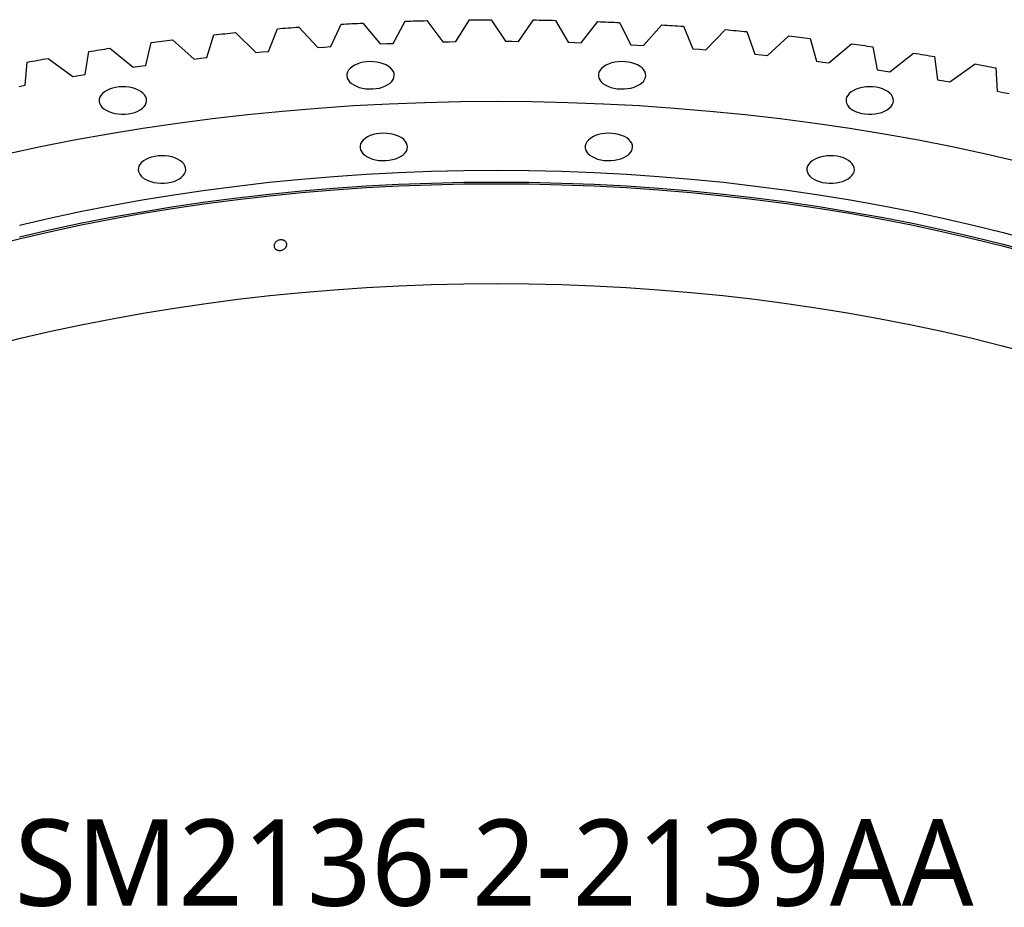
# Model space of a CAD drawing. Header units: millimetres. Extents: x -752 to 10358, y 20926 to 30006.
# Tile 12 of 15: x 6485 to 7169, y 25494 to 26110. Entities that reach past the tile are written whole.
import ezdxf

# ---------------------------------------------------------------- set-up
doc = ezdxf.new("R2010")
doc.units = ezdxf.units.MM
doc.header["$LTSCALE"] = 50

msp = doc.modelspace()

# ---------------------------------------------------------------- linework, layer by layer
at = {"linetype": 'Continuous', "lineweight": 25}
for p, q in [((6723.69, 26107.93), (6735.81, 26093.45)), ((6744.76, 26093.83), (6753.08, 26109.17)), ((6768.23, 26109.63), (6779.28, 26094.87)), ((6788.25, 26095.04), (6797.68, 26110.16)), ((6812.85, 26110.26), (6822.82, 26095.24)), ((6831.79, 26095.19), (6842.31, 26110.08)), ((6857.47, 26109.8), (6866.35, 26094.56)), ((6875.31, 26094.29), (6886.9, 26108.91)), ((6902.03, 26108.27), (6909.79, 26092.83)), ((6635.19, 26101.3), (6649.36, 26087.46)), ((6658.22, 26088.27), (6664.29, 26103.96)), ((6679.32, 26105.15), (6692.48, 26090.98)), ((6701.39, 26091.57), (6708.59, 26107.1)), ((6918.72, 26092.34), (6931.36, 26106.67)), ((6946.43, 26105.66), (6953.07, 26090.05)), ((6961.96, 26089.35), (6975.62, 26103.36)), ((6990.61, 26101.99), (6996.1, 26086.22)), ((6572.8, 26078.54), (6576.57, 26094.47)), ((6591.38, 26096.38), (6606.54, 26082.9)), ((6615.33, 26083.92), (6620.26, 26099.75)), ((6779.28, 26094.87), (6783.77, 26094.97)), ((6783.77, 26094.97), (6788.25, 26095.04)), ((6822.82, 26095.24), (6827.31, 26095.23)), ((6827.31, 26095.23), (6831.79, 26095.19)), ((6866.35, 26094.56), (6870.83, 26094.44)), ((6870.83, 26094.44), (6875.31, 26094.29)), ((7004.93, 26085.31), (7019.6, 26098.97)), ((7034.48, 26097.24), (7038.83, 26081.36)), ((6530.69, 26072.14), (6533.3, 26088.15)), ((6547.96, 26090.42), (6564.09, 26077.31)), ((6649.36, 26087.46), (6653.79, 26087.87)), ((6653.79, 26087.87), (6658.22, 26088.27)), ((6692.48, 26090.98), (6696.93, 26091.28)), ((6696.93, 26091.28), (6701.39, 26091.57)), ((6735.81, 26093.45), (6740.28, 26093.65)), ((6740.28, 26093.65), (6744.76, 26093.83)), ((6909.79, 26092.83), (6914.26, 26092.6)), ((6914.26, 26092.6), (6918.72, 26092.34)), ((6953.07, 26090.05), (6957.51, 26089.71)), ((6957.51, 26089.71), (6961.96, 26089.35)), ((7047.58, 26080.23), (7063.23, 26093.53)), ((7077.96, 26091.44), (7081.16, 26075.47)), ((6489.08, 26064.73), (6490.53, 26080.79)), ((6505.01, 26083.41), (6522.08, 26070.7)), ((6606.54, 26082.9), (6610.93, 26083.42)), ((6610.93, 26083.42), (6615.33, 26083.92)), ((6996.1, 26086.22), (7000.52, 26085.78)), ((7000.52, 26085.78), (7004.93, 26085.31)), ((7038.83, 26081.36), (7043.21, 26080.81)), ((7043.21, 26080.81), (7047.58, 26080.23)), ((7089.82, 26074.13), (7106.42, 26087.04)), ((7120.99, 26084.6), (7123.02, 26068.56)), ((6564.09, 26077.31), (6568.44, 26077.94)), ((6568.44, 26077.94), (6572.8, 26078.54)), ((7081.16, 26075.47), (7085.5, 26074.81)), ((7085.5, 26074.81), (7089.82, 26074.13)), ((7131.58, 26067.01), (7149.11, 26079.51)), ((7163.48, 26076.72), (7164.35, 26060.65)), ((6522.08, 26070.7), (6526.38, 26071.43)), ((6526.38, 26071.43), (6530.69, 26072.14)), ((7123.02, 26068.56), (7127.31, 26067.8)), ((7127.31, 26067.8), (7131.58, 26067.01)), ((6484.82, 26063.91), (6489.08, 26064.73)), ((7164.35, 26060.65), (7168.58, 26059.78)), ((7168.58, 26059.78), (7172.79, 26058.89))]:
    msp.add_line(p, q, dxfattribs=at)
at = {"linetype": 'Continuous', "lineweight": 25, "flags": 128}
for points in [[(6708.59, 26107.1), (6710.48, 26107.21), (6712.36, 26107.32), (6714.25, 26107.43), (6716.14, 26107.53), (6718.03, 26107.63), (6719.92, 26107.73), (6721.8, 26107.83), (6723.69, 26107.93)], [(6753.08, 26109.17), (6754.97, 26109.24), (6756.87, 26109.3), (6758.76, 26109.36), (6760.65, 26109.42), (6762.55, 26109.47), (6764.44, 26109.53), (6766.33, 26109.58), (6768.23, 26109.63)], [(6797.68, 26110.16), (6799.57, 26110.18), (6801.47, 26110.2), (6803.37, 26110.21), (6805.26, 26110.23), (6807.16, 26110.24), (6809.06, 26110.25), (6810.95, 26110.25), (6812.85, 26110.26)], [(6842.31, 26110.08), (6844.21, 26110.05), (6846.1, 26110.02), (6848, 26109.99), (6849.89, 26109.96), (6851.79, 26109.92), (6853.68, 26109.88), (6855.58, 26109.84), (6857.47, 26109.8)], [(6886.9, 26108.91), (6888.79, 26108.84), (6890.68, 26108.76), (6892.57, 26108.69), (6894.46, 26108.61), (6896.36, 26108.53), (6898.25, 26108.44), (6900.14, 26108.36), (6902.03, 26108.27)], [(6620.26, 26099.75), (6622.12, 26099.95), (6623.99, 26100.15), (6625.85, 26100.34), (6627.72, 26100.54), (6629.59, 26100.73), (6631.45, 26100.92), (6633.32, 26101.11), (6635.19, 26101.3)], [(6664.29, 26103.96), (6666.17, 26104.11), (6668.05, 26104.27), (6669.92, 26104.42), (6671.8, 26104.57), (6673.68, 26104.72), (6675.56, 26104.86), (6677.44, 26105.01), (6679.32, 26105.15)], [(6931.36, 26106.67), (6933.25, 26106.55), (6935.13, 26106.43), (6937.01, 26106.31), (6938.9, 26106.18), (6940.78, 26106.06), (6942.67, 26105.93), (6944.55, 26105.8), (6946.43, 26105.66)], [(6975.62, 26103.36), (6977.5, 26103.19), (6979.37, 26103.03), (6981.24, 26102.86), (6983.12, 26102.69), (6984.99, 26102.51), (6986.86, 26102.34), (6988.73, 26102.16), (6990.61, 26101.99)], [(6576.57, 26094.47), (6578.42, 26094.72), (6580.27, 26094.96), (6582.12, 26095.21), (6583.97, 26095.45), (6585.82, 26095.68), (6587.67, 26095.92), (6589.52, 26096.15), (6591.38, 26096.38)], [(7019.6, 26098.97), (7021.47, 26098.76), (7023.33, 26098.55), (7025.19, 26098.34), (7027.05, 26098.12), (7028.9, 26097.91), (7030.76, 26097.69), (7032.62, 26097.47), (7034.48, 26097.24)], [(6533.3, 26088.15), (6535.13, 26088.44), (6536.96, 26088.73), (6538.79, 26089.01), (6540.62, 26089.3), (6542.46, 26089.58), (6544.29, 26089.86), (6546.12, 26090.14), (6547.96, 26090.42)], [(7063.23, 26093.53), (7065.07, 26093.28), (7066.92, 26093.02), (7068.76, 26092.76), (7070.6, 26092.5), (7072.44, 26092.24), (7074.28, 26091.98), (7076.12, 26091.71), (7077.96, 26091.44)], [(6490.53, 26080.79), (6492.34, 26081.12), (6494.15, 26081.45), (6495.95, 26081.78), (6497.76, 26082.11), (6499.57, 26082.44), (6501.38, 26082.76), (6503.2, 26083.08), (6505.01, 26083.41)], [(6717.38, 26064.9), (6719.2, 26063.99), (6721.24, 26063.24), (6723.44, 26062.67), (6725.76, 26062.3), (6728.14, 26062.12), (6730.55, 26062.15), (6732.93, 26062.37), (6735.22, 26062.8), (6737.38, 26063.41), (6739.37, 26064.2), (6741.13, 26065.15), (6742.64, 26066.23), (6743.86, 26067.43), (6744.76, 26068.72), (6745.33, 26070.07), (6745.55, 26071.46), (6745.41, 26072.85), (6744.93, 26074.21), (6744.11, 26075.52), (6742.97, 26076.74), (6741.54, 26077.86), (6739.83, 26078.84), (6737.9, 26079.67), (6735.78, 26080.33), (6733.51, 26080.8), (6731.15, 26081.08), (6728.75, 26081.15), (6726.35, 26081.03), (6724.01, 26080.7), (6721.77, 26080.18), (6719.69, 26079.48), (6717.81, 26078.61), (6716.17, 26077.59), (6714.81, 26076.44), (6713.75, 26075.2), (6713.01, 26073.87), (6712.62, 26072.5), (6712.57, 26071.11), (6712.88, 26069.73), (6713.53, 26068.39), (6714.51, 26067.12), (6715.81, 26065.95), (6717.38, 26064.9)], [(6892.13, 26064.9), (6893.95, 26063.99), (6895.98, 26063.24), (6898.18, 26062.67), (6900.5, 26062.3), (6902.89, 26062.12), (6905.3, 26062.15), (6907.68, 26062.37), (6909.97, 26062.8), (6912.13, 26063.41), (6914.12, 26064.2), (6915.88, 26065.15), (6917.39, 26066.23), (6918.6, 26067.43), (6919.51, 26068.72), (6920.07, 26070.07), (6920.29, 26071.46), (6920.16, 26072.85), (6919.68, 26074.21), (6918.86, 26075.52), (6917.72, 26076.74), (6916.28, 26077.86), (6914.58, 26078.84), (6912.65, 26079.67), (6910.52, 26080.33), (6908.26, 26080.8), (6905.9, 26081.08), (6903.49, 26081.15), (6901.09, 26081.03), (6898.75, 26080.7), (6896.52, 26080.18), (6894.44, 26079.48), (6892.56, 26078.61), (6890.92, 26077.59), (6889.56, 26076.44), (6888.49, 26075.2), (6887.76, 26073.87), (6887.36, 26072.5), (6887.32, 26071.11), (6887.63, 26069.73), (6888.28, 26068.39), (6889.26, 26067.12), (6890.55, 26065.95), (6892.13, 26064.9)], [(7106.42, 26087.04), (7108.25, 26086.74), (7110.07, 26086.44), (7111.89, 26086.14), (7113.71, 26085.83), (7115.53, 26085.53), (7117.35, 26085.22), (7119.17, 26084.91), (7120.99, 26084.6)], [(7149.11, 26079.51), (7150.91, 26079.17), (7152.71, 26078.82), (7154.51, 26078.48), (7156.3, 26078.13), (7158.1, 26077.78), (7159.9, 26077.43), (7161.69, 26077.07), (7163.48, 26076.72)], [(6545.29, 26047.38), (6547.11, 26046.47), (6549.14, 26045.72), (6551.34, 26045.16), (6553.66, 26044.78), (6556.05, 26044.6), (6558.46, 26044.63), (6560.84, 26044.86), (6563.13, 26045.28), (6565.29, 26045.89), (6567.28, 26046.68), (6569.04, 26047.63), (6570.55, 26048.71), (6571.76, 26049.91), (6572.67, 26051.2), (6573.23, 26052.55), (6573.45, 26053.94), (6573.32, 26055.33), (6572.84, 26056.69), (6572.02, 26058), (6570.88, 26059.22), (6569.44, 26060.34), (6567.74, 26061.32), (6565.81, 26062.15), (6563.68, 26062.81), (6561.42, 26063.28), (6559.06, 26063.56), (6556.65, 26063.64), (6554.26, 26063.51), (6551.91, 26063.18), (6549.68, 26062.66), (6547.6, 26061.96), (6545.72, 26061.09), (6544.08, 26060.07), (6542.72, 26058.93), (6541.65, 26057.68), (6540.92, 26056.35), (6540.52, 26054.98), (6540.48, 26053.59), (6540.79, 26052.21), (6541.44, 26050.87), (6542.42, 26049.6), (6543.71, 26048.43), (6545.29, 26047.38)], [(7064.22, 26047.38), (7066.04, 26046.47), (7068.08, 26045.72), (7070.28, 26045.16), (7072.59, 26044.78), (7074.98, 26044.6), (7077.39, 26044.63), (7079.77, 26044.86), (7082.06, 26045.28), (7084.22, 26045.89), (7086.21, 26046.68), (7087.97, 26047.63), (7089.48, 26048.71), (7090.7, 26049.91), (7091.6, 26051.2), (7092.17, 26052.55), (7092.38, 26053.94), (7092.25, 26055.33), (7091.77, 26056.69), (7090.95, 26058), (7089.81, 26059.22), (7088.38, 26060.34), (7086.67, 26061.32), (7084.74, 26062.15), (7082.62, 26062.81), (7080.35, 26063.28), (7077.99, 26063.56), (7075.59, 26063.64), (7073.19, 26063.51), (7070.85, 26063.18), (7068.61, 26062.66), (7066.53, 26061.96), (7064.65, 26061.09), (7063.01, 26060.07), (7061.65, 26058.93), (7060.59, 26057.68), (7059.85, 26056.35), (7059.46, 26054.98), (7059.41, 26053.59), (7059.72, 26052.21), (7060.37, 26050.87), (7061.35, 26049.6), (7062.65, 26048.43), (7064.22, 26047.38)], [(6476.33, 26017.18), (6499.64, 26022.14), (6523.16, 26026.75), (6546.89, 26031), (6570.8, 26034.9), (6594.88, 26038.43), (6619.11, 26041.59), (6643.48, 26044.39), (6667.97, 26046.82), (6692.55, 26048.88), (6717.22, 26050.56), (6741.96, 26051.87), (6766.75, 26052.81), (6791.58, 26053.38), (6816.42, 26053.56), (6841.26, 26053.38), (6866.09, 26052.81), (6890.88, 26051.87), (6915.62, 26050.56), (6940.29, 26048.88), (6964.88, 26046.82), (6989.36, 26044.39), (7013.73, 26041.59), (7037.96, 26038.43), (7062.04, 26034.9), (7085.95, 26031), (7109.68, 26026.75), (7133.2, 26022.14), (7156.51, 26017.18), (7179.59, 26011.86)], [(6726.53, 26015.13), (6728.36, 26014.22), (6730.39, 26013.47), (6732.59, 26012.9), (6734.91, 26012.53), (6737.3, 26012.35), (6739.7, 26012.38), (6742.08, 26012.6), (6744.37, 26013.03), (6746.54, 26013.64), (6748.52, 26014.43), (6750.28, 26015.38), (6751.79, 26016.46), (6753.01, 26017.66), (6753.91, 26018.95), (6754.48, 26020.3), (6754.7, 26021.69), (6754.56, 26023.08), (6754.08, 26024.44), (6753.26, 26025.75), (6752.12, 26026.97), (6750.69, 26028.09), (6748.98, 26029.07), (6747.05, 26029.9), (6744.93, 26030.56), (6742.66, 26031.03), (6740.3, 26031.31), (6737.9, 26031.39), (6735.5, 26031.26), (6733.16, 26030.93), (6730.92, 26030.41), (6728.85, 26029.71), (6726.97, 26028.84), (6725.33, 26027.82), (6723.96, 26026.67), (6722.9, 26025.43), (6722.16, 26024.1), (6721.77, 26022.73), (6721.72, 26021.34), (6722.03, 26019.96), (6722.68, 26018.62), (6723.67, 26017.35), (6724.96, 26016.18), (6726.53, 26015.13)], [(6882.98, 26015.13), (6884.8, 26014.22), (6886.83, 26013.47), (6889.03, 26012.9), (6891.35, 26012.53), (6893.74, 26012.35), (6896.15, 26012.38), (6898.52, 26012.6), (6900.82, 26013.03), (6902.98, 26013.64), (6904.97, 26014.43), (6906.73, 26015.38), (6908.24, 26016.46), (6909.45, 26017.66), (6910.35, 26018.95), (6910.92, 26020.3), (6911.14, 26021.69), (6911.01, 26023.08), (6910.53, 26024.44), (6909.71, 26025.75), (6908.57, 26026.97), (6907.13, 26028.09), (6905.43, 26029.07), (6903.5, 26029.9), (6901.37, 26030.56), (6899.11, 26031.03), (6896.75, 26031.31), (6894.34, 26031.39), (6891.94, 26031.26), (6889.6, 26030.93), (6887.37, 26030.41), (6885.29, 26029.71), (6883.41, 26028.84), (6881.77, 26027.82), (6880.4, 26026.67), (6879.34, 26025.43), (6878.61, 26024.1), (6878.21, 26022.73), (6878.17, 26021.34), (6878.48, 26019.96), (6879.13, 26018.62), (6880.11, 26017.35), (6881.4, 26016.18), (6882.98, 26015.13)], [(6572.46, 25999.44), (6574.29, 25998.53), (6576.32, 25997.79), (6578.52, 25997.22), (6580.84, 25996.84), (6583.23, 25996.67), (6585.64, 25996.69), (6588.01, 25996.92), (6590.31, 25997.35), (6592.47, 25997.96), (6594.45, 25998.75), (6596.22, 25999.69), (6597.72, 26000.78), (6598.94, 26001.98), (6599.84, 26003.27), (6600.41, 26004.62), (6600.63, 26006), (6600.5, 26007.39), (6600.02, 26008.76), (6599.2, 26010.06), (6598.06, 26011.29), (6596.62, 26012.4), (6594.92, 26013.39), (6592.98, 26014.22), (6590.86, 26014.88), (6588.6, 26015.35), (6586.24, 26015.63), (6583.83, 26015.7), (6581.43, 26015.58), (6579.09, 26015.25), (6576.86, 26014.73), (6574.78, 26014.03), (6572.9, 26013.16), (6571.26, 26012.14), (6569.89, 26010.99), (6568.83, 26009.74), (6568.09, 26008.42), (6567.7, 26007.05), (6567.66, 26005.66), (6567.96, 26004.28), (6568.62, 26002.94), (6569.6, 26001.67), (6570.89, 26000.5), (6572.46, 25999.44)], [(7037.04, 25999.44), (7038.87, 25998.53), (7040.9, 25997.79), (7043.1, 25997.22), (7045.42, 25996.84), (7047.81, 25996.67), (7050.22, 25996.69), (7052.59, 25996.92), (7054.89, 25997.35), (7057.05, 25997.96), (7059.03, 25998.75), (7060.8, 25999.69), (7062.3, 26000.78), (7063.52, 26001.98), (7064.42, 26003.27), (7064.99, 26004.62), (7065.21, 26006), (7065.08, 26007.39), (7064.6, 26008.76), (7063.78, 26010.06), (7062.64, 26011.29), (7061.2, 26012.4), (7059.5, 26013.39), (7057.56, 26014.22), (7055.44, 26014.88), (7053.18, 26015.35), (7050.82, 26015.63), (7048.41, 26015.7), (7046.01, 26015.58), (7043.67, 26015.25), (7041.44, 26014.73), (7039.36, 26014.03), (7037.48, 26013.16), (7035.84, 26012.14), (7034.47, 26010.99), (7033.41, 26009.74), (7032.67, 26008.42), (7032.28, 26007.05), (7032.24, 26005.66), (7032.54, 26004.28), (7033.2, 26002.94), (7034.18, 26001.67), (7035.47, 26000.5), (7037.04, 25999.44)], [(6485.02, 25967.59), (6506.07, 25972.44), (6527.34, 25976.97), (6548.81, 25981.18), (6570.46, 25985.06), (6592.28, 25988.61), (6614.26, 25991.84), (6636.37, 25994.72), (6658.61, 25997.28), (6680.95, 25999.49), (6703.39, 26001.37), (6725.9, 26002.91), (6748.48, 26004.11), (6771.1, 26004.96), (6793.75, 26005.48), (6816.42, 26005.65), (6839.09, 26005.48), (6861.74, 26004.96), (6884.37, 26004.11), (6906.94, 26002.91), (6929.46, 26001.37), (6951.89, 25999.49), (6974.24, 25997.28), (6996.47, 25994.72), (7018.59, 25991.84), (7040.56, 25988.61), (7062.38, 25985.06), (7084.03, 25981.18), (7105.5, 25976.97), (7126.77, 25972.44), (7147.83, 25967.59), (7168.66, 25962.43), (7189.24, 25956.95)], [(6465, 25953.21), (6485.78, 25958.36), (6506.79, 25963.2), (6528.01, 25967.72), (6549.43, 25971.92), (6571.03, 25975.79), (6592.8, 25979.33), (6614.72, 25982.55), (6636.79, 25985.43), (6658.97, 25987.98), (6681.26, 25990.19), (6703.65, 25992.06), (6726.11, 25993.6), (6748.63, 25994.79), (6771.2, 25995.64), (6793.8, 25996.16), (6816.42, 25996.33), (6839.04, 25996.16), (6861.64, 25995.64), (6884.21, 25994.79), (6906.73, 25993.6), (6929.2, 25992.06), (6951.58, 25990.19), (6973.87, 25987.98), (6996.06, 25985.43), (7018.12, 25982.55), (7040.04, 25979.33), (7061.81, 25975.79), (7083.41, 25971.92), (7104.83, 25967.72), (7126.05, 25963.2), (7147.06, 25958.36), (7167.84, 25953.21), (7188.38, 25947.74)], [(6485.02, 25959.43), (6506.07, 25964.28), (6527.34, 25968.81), (6548.81, 25973.01), (6570.46, 25976.9), (6592.28, 25980.45), (6614.26, 25983.67), (6636.37, 25986.56), (6658.61, 25989.11), (6680.95, 25991.33), (6703.39, 25993.21), (6725.9, 25994.74), (6748.48, 25995.94), (6771.1, 25996.8), (6793.75, 25997.31), (6816.42, 25997.48), (6839.09, 25997.31), (6861.74, 25996.8), (6884.37, 25995.94), (6906.94, 25994.74), (6929.46, 25993.21), (6951.89, 25991.33), (6974.24, 25989.11), (6996.47, 25986.56), (7018.59, 25983.67), (7040.56, 25980.45), (7062.38, 25976.9), (7084.03, 25973.01), (7105.5, 25968.81), (7126.77, 25964.28), (7147.83, 25959.43), (7168.66, 25954.26), (7189.24, 25948.78)], [(6465, 25883.8), (6485.78, 25888.96), (6506.79, 25893.79), (6528.01, 25898.31), (6549.43, 25902.51), (6571.03, 25906.38), (6592.8, 25909.93), (6614.72, 25913.14), (6636.79, 25916.02), (6658.97, 25918.57), (6681.26, 25920.78), (6703.65, 25922.66), (6726.11, 25924.19), (6748.63, 25925.38), (6771.2, 25926.24), (6793.8, 25926.75), (6816.42, 25926.92), (6839.04, 25926.75), (6861.64, 25926.24), (6884.21, 25925.38), (6906.73, 25924.19), (6929.2, 25922.66), (6951.58, 25920.78), (6973.87, 25918.57), (6996.06, 25916.02), (7018.12, 25913.14), (7040.04, 25909.93), (7061.81, 25906.38), (7083.41, 25902.51), (7104.83, 25898.31), (7126.05, 25893.79), (7147.06, 25888.96), (7167.84, 25883.8), (7188.38, 25878.33)]]:
    msp.add_lwpolyline(points, dxfattribs=at)
at = {"linetype": 'Continuous', "lineweight": 25}
msp.add_open_spline([(6670.82, 25954.08), (6670.82, 25953.84), (6670.79, 25953.6), (6670.68, 25953.12), (6670.6, 25952.88), (6670.37, 25952.41), (6670.24, 25952.19), (6669.92, 25951.75), (6669.73, 25951.55), (6669.32, 25951.17), (6669.1, 25950.99), (6668.61, 25950.68), (6668.35, 25950.54), (6667.82, 25950.3), (6667.54, 25950.2), (6666.97, 25950.05), (6666.68, 25949.99), (6666.1, 25949.94), (6665.81, 25949.93), (6665.24, 25949.97), (6664.96, 25950.01), (6664.43, 25950.13), (6664.17, 25950.22), (6663.69, 25950.44), (6663.47, 25950.57), (6663.05, 25950.87), (6662.87, 25951.03), (6662.55, 25951.4), (6662.41, 25951.6), (6662.19, 25952.02), (6662.1, 25952.24), (6661.99, 25952.7), (6661.96, 25952.94), (6661.96, 25953.42), (6661.99, 25953.66), (6662.1, 25954.15), (6662.19, 25954.39), (6662.41, 25954.85), (6662.54, 25955.08), (6662.87, 25955.52), (6663.05, 25955.72), (6663.46, 25956.1), (6663.69, 25956.28), (6664.17, 25956.6), (6664.42, 25956.74), (6664.96, 25956.98), (6665.24, 25957.08), (6665.81, 25957.23), (6666.09, 25957.28), (6666.68, 25957.34), (6666.97, 25957.35), (6667.53, 25957.31), (6667.81, 25957.27), (6668.35, 25957.14), (6668.61, 25957.05), (6669.09, 25956.84), (6669.32, 25956.7), (6669.73, 25956.41), (6669.91, 25956.24), (6670.23, 25955.87), (6670.37, 25955.67), (6670.59, 25955.25), (6670.68, 25955.03), (6670.79, 25954.56), (6670.82, 25954.33), (6670.82, 25954.08)], degree=3, knots=[0, 0, 0, 0, 0.03125, 0.03125, 0.0625, 0.0625, 0.09375, 0.09375, 0.125, 0.125, 0.15625, 0.15625, 0.1875, 0.1875, 0.21875, 0.21875, 0.25, 0.25, 0.28125, 0.28125, 0.3125, 0.3125, 0.34375, 0.34375, 0.375, 0.375, 0.40625, 0.40625, 0.4375, 0.4375, 0.46875, 0.46875, 0.5, 0.5, 0.53125, 0.53125, 0.5625, 0.5625, 0.59375, 0.59375, 0.625, 0.625, 0.65625, 0.65625, 0.6875, 0.6875, 0.71875, 0.71875, 0.75, 0.75, 0.78125, 0.78125, 0.8125, 0.8125, 0.84375, 0.84375, 0.875, 0.875, 0.90625, 0.90625, 0.9375, 0.9375, 0.96875, 0.96875, 1, 1, 1, 1], dxfattribs=at)

# ---------------------------------------------------------------- texts
at = {"insert": (6481.74, 25554.74), "char_height": 60, "width": 374.0218, "attachment_point": 1}
msp.add_mtext('{\\fYu Gothic Medium|b0|i0|c0|p0;\\C253;SM2136-2-2139AA}', dxfattribs=at)

doc.saveas('drawing.dxf')
